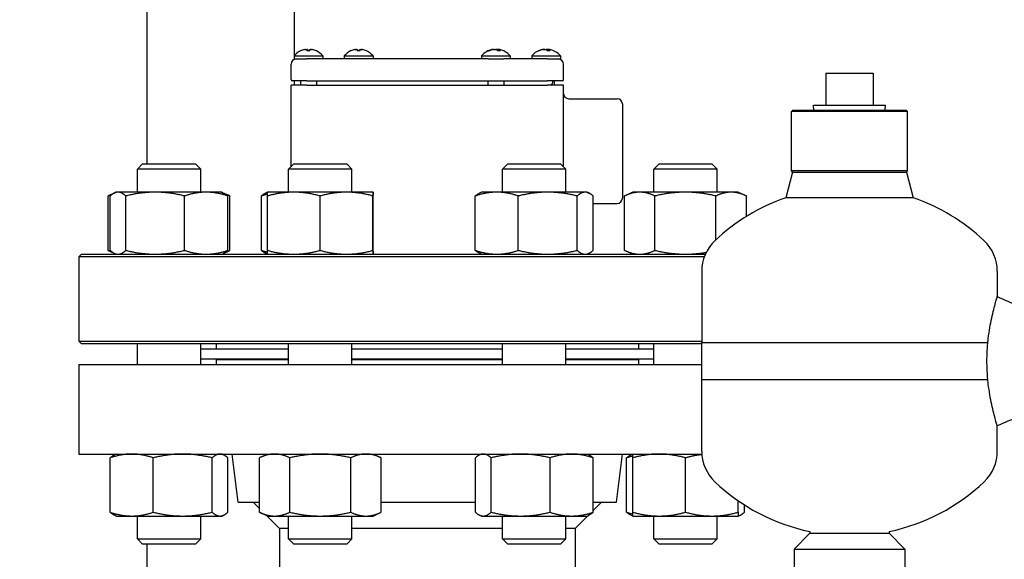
# Model space of a CAD drawing. Header units: inches. Extents: x 24 to 1128, y -69 to 748.
# Tile 75 of 256: x 106.16 to 117.82, y 326.12 to 332.5. Entities that reach past the tile are written whole.
import ezdxf

# ---------------------------------------------------------------- set-up
doc = ezdxf.new("R2010")
doc.units = ezdxf.units.IN
doc.header["$LTSCALE"] = 32
doc.header["$MEASUREMENT"] = 0
doc.layers.add('Dimension (ANSI)', color=7, linetype='Continuous', lineweight=25)
doc.layers.add('Visible (ANSI)', color=7, linetype='Continuous', lineweight=30)
doc.styles.add('Note Text (ANSI)', font='tahoma.ttf')
doc.dimstyles.new('SB Fraction-16 (ANSI)', dxfattribs={"dimscale": 32, "dimtxt": 0.125, "dimasz": 0.098425, "dimexe": 0.125, "dimexo": 0.0625, "dimgap": 0.031496, "dimtad": 0, "dimtih": 1, "dimtoh": 1, "dimdec": 4, "dimrnd": 1e-08, "dimzin": 0, "dimdsep": 46, "dimlunit": 5, "dimtxsty": 'Note Text (ANSI)', "dimcen": 0.09, "dimdle": 0.393701, "dimclrd": 256, "dimclre": 256, "dimclrt": 256, "dimadec": 0, "dimazin": 3, "dimtfac": 0.96, "dimtofl": 0, "dimtmove": 0, "dimatfit": 3, "dimfxl": 1, "dimfrac": 2, "dimtolj": 1, "dimtzin": 12, "dimlwd": -1, "dimlwe": -1, "dimarcsym": 0})

# ---------------------------------------------------------------- blocks, each defined once
blk = doc.blocks.new('*D15')
at = {"layer": 'Defpoints', "color": 0, "transparency": 16777216}
for p in [(162.29, 468.984), (60.65, 162.272), (120.165, 162.272)]:
    blk.add_point(p, dxfattribs=at)
at = {"layer": 'Dimension (ANSI)', "transparency": 16777216}
for p, q in [((160.29, 468.984), (56.65, 468.984)), ((60.65, 465.834), (60.65, 319.161)), ((60.65, 165.422), (60.65, 312.095)), ((118.165, 162.272), (56.65, 162.272))]:
    blk.add_line(p, q, dxfattribs=at)
for points in [[(60.125, 465.834), (61.175, 465.834), (60.65, 468.984)], [(60.125, 165.422), (61.175, 165.422), (60.65, 162.272)]]:
    blk.add_solid(points, dxfattribs=at)
at = {"layer": 'Dimension (ANSI)', "transparency": 16777216, "insert": (48.447, 318.153), "char_height": 4, "attachment_point": 1, "style": 'Note Text (ANSI)'}
blk.add_mtext('\\A1;306 11/16', dxfattribs=at)

msp = doc.modelspace()

# ---------------------------------------------------------------- linework, layer by layer
at = {"layer": 'Visible (ANSI)'}
for p, q in [((107.66537, 339.23367), (107.66537, 330.79867)), ((109.41537, 332.08242), (109.41537, 337.48367)), ((109.40882, 332.07488), (109.74882, 332.07488)), ((109.40882, 332.07488), (109.40882, 332.03867)), ((109.54774, 332.14997), (109.54776, 332.14969)), ((109.59678, 332.13408), (109.56085, 332.13408)), ((109.56608, 332.14978), (109.56746, 332.13408)), ((109.59155, 332.14978), (109.59018, 332.13408)), ((109.6099, 332.14997), (109.60987, 332.14969)), ((109.74882, 332.07488), (109.74882, 332.03867)), ((110.00361, 332.07488), (110.34361, 332.07488)), ((110.00361, 332.07488), (110.00361, 332.03867)), ((110.14253, 332.14997), (110.14255, 332.14969)), ((110.19157, 332.13408), (110.15565, 332.13408)), ((110.16088, 332.14978), (110.16225, 332.13408)), ((110.18634, 332.14978), (110.18497, 332.13408)), ((110.20469, 332.14997), (110.20467, 332.14969)), ((110.34361, 332.07488), (110.34361, 332.03867)), ((111.62861, 332.07488), (111.96861, 332.07488)), ((111.62861, 332.07488), (111.62861, 332.03867)), ((111.72397, 332.13408), (111.71005, 332.13408)), ((111.7605, 332.15131), (111.7607, 332.14895)), ((111.76922, 332.15079), (111.76923, 332.15073)), ((111.8533, 332.13408), (111.82139, 332.13408)), ((111.828, 332.15079), (111.82654, 332.13408)), ((111.83672, 332.15131), (111.83666, 332.15066)), ((111.96861, 332.07488), (111.96861, 332.03867)), ((112.2234, 332.07488), (112.5634, 332.07488)), ((112.2234, 332.07488), (112.2234, 332.03867)), ((112.31343, 332.13408), (112.30303, 332.13408)), ((112.35603, 332.15127), (112.35615, 332.14986)), ((112.44029, 332.13408), (112.40679, 332.13408)), ((112.41279, 332.14553), (112.41219, 332.13875)), ((112.41958, 332.1506), (112.41813, 332.13408)), ((112.43077, 332.15127), (112.4307, 332.15042)), ((112.5634, 332.07488), (112.5634, 332.03867)), ((109.37361, 331.79429), (109.37361, 331.97617)), ((109.40882, 332.03867), (109.43611, 332.03867)), ((109.41537, 332.03513), (109.41537, 332.03867)), ((109.43611, 332.03867), (109.56111, 332.03867)), ((111.70623, 332.03867), (109.56111, 332.03867)), ((111.70623, 332.03867), (111.89099, 332.03867)), ((112.41111, 332.03867), (111.89099, 332.03867)), ((112.41111, 332.03867), (112.53611, 332.03867)), ((112.53611, 332.03867), (112.5634, 332.03867)), ((112.59861, 331.79429), (112.59861, 331.97617)), ((115.70574, 331.87267), (116.26574, 331.87267)), ((115.70574, 331.87267), (115.70574, 331.49267)), ((116.26574, 331.87267), (116.26574, 331.49267)), ((109.56111, 331.72867), (109.37361, 331.72867)), ((109.37361, 330.76535), (109.37361, 331.72867)), ((109.56111, 331.77867), (109.38923, 331.77867)), ((109.41537, 331.72867), (109.41537, 331.77867)), ((109.48382, 331.77867), (109.48382, 331.72867)), ((109.56111, 331.77867), (112.41111, 331.77867)), ((109.56111, 331.72867), (112.41111, 331.72867)), ((109.67382, 331.77867), (109.67382, 331.72867)), ((111.70361, 331.77867), (111.70361, 331.72867)), ((111.89361, 331.77867), (111.89361, 331.72867)), ((112.58298, 331.77867), (112.41111, 331.77867)), ((112.59861, 331.72867), (112.41111, 331.72867)), ((112.4884, 331.77867), (112.4884, 331.72867)), ((112.59861, 330.76535), (112.59861, 331.72867)), ((112.66111, 331.56867), (113.23361, 331.56867)), ((113.29611, 331.50617), (113.29611, 330.39117)), ((115.56046, 331.49267), (116.41103, 331.49267)), ((115.56233, 331.43267), (115.56046, 331.49267)), ((116.40915, 331.43267), (116.41103, 331.49267)), ((115.31387, 331.43267), (115.29824, 331.41704)), ((116.67324, 331.41704), (115.29824, 331.41704)), ((115.29824, 330.71392), (115.29824, 331.41704)), ((115.31387, 331.43267), (116.65762, 331.43267)), ((116.65762, 331.43267), (116.67324, 331.41704)), ((116.67324, 330.71392), (116.67324, 331.41704)), ((107.61557, 330.79867), (107.55307, 330.73617)), ((107.61557, 330.79867), (108.24057, 330.79867)), ((108.24057, 330.79867), (108.30307, 330.73617)), ((109.40693, 330.79867), (109.34443, 330.73617)), ((109.40693, 330.79867), (110.03193, 330.79867)), ((110.03193, 330.79867), (110.09443, 330.73617)), ((111.94029, 330.79867), (111.87779, 330.73617)), ((111.94029, 330.79867), (112.56529, 330.79867)), ((112.56529, 330.79867), (112.62779, 330.73617)), ((113.73165, 330.79867), (113.66915, 330.73617)), ((113.73165, 330.79867), (114.35665, 330.79867)), ((114.35665, 330.79867), (114.41915, 330.73617)), ((108.30307, 330.73617), (107.55307, 330.73617)), ((107.55307, 330.46267), (107.55307, 330.73617)), ((108.30307, 330.46267), (108.30307, 330.73617)), ((110.09443, 330.73617), (109.34443, 330.73617)), ((109.34443, 330.46267), (109.34443, 330.73617)), ((110.09443, 330.46267), (110.09443, 330.73617)), ((112.62779, 330.73617), (111.87779, 330.73617)), ((111.87779, 330.46267), (111.87779, 330.73617)), ((112.62779, 330.46267), (112.62779, 330.73617)), ((114.41915, 330.73617), (113.66915, 330.73617)), ((113.66915, 330.46267), (113.66915, 330.73617)), ((114.41915, 330.46267), (114.41915, 330.73617)), ((115.31221, 330.69995), (115.23154, 330.39731)), ((116.67324, 330.71392), (115.29824, 330.71392)), ((115.31221, 330.69995), (115.29824, 330.71392)), ((115.31221, 330.69995), (115.98574, 330.69995)), ((115.98574, 330.69995), (116.65928, 330.69995)), ((116.65928, 330.69995), (116.67324, 330.71392)), ((116.65928, 330.69995), (116.73995, 330.39731)), ((107.20638, 329.77376), (107.20638, 330.41758)), ((107.28151, 330.45262), (107.20756, 330.41813)), ((107.23151, 329.77376), (107.23151, 330.41758)), ((107.30307, 330.46267), (107.28151, 330.45262)), ((107.32391, 330.46267), (107.30307, 330.46267)), ((107.76459, 330.46267), (107.32391, 330.46267)), ((107.41631, 329.77376), (107.41631, 330.41758)), ((108.36875, 330.46267), (107.76459, 330.46267)), ((108.11287, 329.77376), (108.11287, 330.41758)), ((108.55307, 330.46267), (108.36875, 330.46267)), ((108.55307, 330.46267), (108.57462, 330.45262)), ((108.57462, 330.45262), (108.64857, 330.41813)), ((108.62463, 329.77376), (108.62463, 330.41758)), ((108.64975, 329.77376), (108.64975, 330.41758)), ((109.0218, 329.77376), (109.0218, 330.41758)), ((109.09442, 330.46267), (109.07188, 330.45216)), ((109.0934, 329.77376), (109.0934, 330.41758)), ((109.09443, 330.46267), (109.09442, 330.46267)), ((109.40539, 330.46267), (109.09443, 330.46267)), ((110.03038, 330.46267), (109.40539, 330.46267)), ((109.71737, 329.77376), (109.71737, 330.41758)), ((110.34442, 330.46267), (110.03038, 330.46267)), ((110.3434, 329.77376), (110.3434, 330.41758)), ((110.34443, 330.46267), (110.34442, 330.46267)), ((110.34443, 330.46267), (110.34443, 330.46267)), ((110.34545, 329.77376), (110.34545, 330.41758)), ((111.55516, 329.77376), (111.55516, 330.41758)), ((111.62779, 330.46267), (111.60525, 330.45216)), ((111.80959, 330.46267), (111.62779, 330.46267)), ((112.41283, 330.46267), (111.80959, 330.46267)), ((112.06402, 329.77376), (112.06402, 330.41758)), ((112.85603, 330.46267), (112.41283, 330.46267)), ((112.76165, 329.77376), (112.76165, 330.41758)), ((112.87779, 330.46267), (112.85603, 330.46267)), ((112.87779, 330.46267), (112.90034, 330.45216)), ((112.95042, 329.77376), (112.95042, 330.41758)), ((113.32247, 329.77376), (113.32247, 330.41758)), ((113.41915, 330.46267), (113.32364, 330.41813)), ((113.502, 330.46267), (113.41915, 330.46267)), ((114.04237, 330.46267), (113.502, 330.46267)), ((113.68153, 329.77376), (113.68153, 330.41758)), ((114.58452, 330.46267), (114.04237, 330.46267)), ((114.40321, 329.89794), (114.40321, 330.41758)), ((114.66915, 330.46267), (114.58452, 330.46267)), ((114.66915, 330.46267), (114.76466, 330.41813)), ((114.76583, 330.176), (114.76583, 330.41758)), ((112.95042, 330.32867), (113.23361, 330.32867)), ((115.98574, 330.39731), (115.23154, 330.39731)), ((116.73995, 330.39731), (115.98574, 330.39731)), ((106.89236, 329.72867), (106.86111, 329.69742)), ((106.89236, 329.72867), (114.27943, 329.72867)), ((107.28151, 329.73872), (107.20756, 329.7732)), ((107.30307, 329.72867), (107.28151, 329.73872)), ((108.55307, 329.72867), (108.57462, 329.73872)), ((108.57462, 329.73872), (108.64857, 329.7732)), ((109.09442, 329.72867), (109.07188, 329.73918)), ((109.09443, 329.72867), (109.09442, 329.72867)), ((110.34443, 329.72867), (110.34443, 329.72867)), ((111.62779, 329.72867), (111.60525, 329.73918)), ((112.87779, 329.72867), (112.90034, 329.73918)), ((113.41915, 329.72867), (113.32364, 329.7732)), ((114.26668, 329.69742), (106.86111, 329.69742)), ((106.86111, 329.69742), (106.86111, 328.69992)), ((114.23574, 329.52426), (114.23574, 328.68174)), ((117.73574, 329.52426), (117.73574, 329.22616)), ((106.86111, 328.69992), (114.23574, 328.69992)), ((106.89236, 328.66867), (106.86111, 328.69992)), ((114.23574, 328.66867), (106.89236, 328.66867)), ((107.55307, 328.42367), (107.55307, 328.66867)), ((108.30307, 328.42367), (108.30307, 328.66867)), ((108.48611, 328.66867), (108.48611, 328.60867)), ((109.34443, 328.42367), (109.34443, 328.66867)), ((110.09443, 328.42367), (110.09443, 328.66867)), ((111.87779, 328.42367), (111.87779, 328.66867)), ((112.62779, 328.42367), (112.62779, 328.66867)), ((113.48611, 328.66867), (113.48611, 328.60867)), ((113.66915, 328.42367), (113.66915, 328.66867)), ((114.23574, 328.68174), (117.62412, 328.68174)), ((114.23574, 328.68174), (117.62412, 328.68174)), ((114.23574, 328.2406), (114.23574, 328.68174)), ((108.30307, 328.60867), (109.34443, 328.60867)), ((110.09443, 328.60867), (111.87779, 328.60867)), ((112.62779, 328.60867), (113.66915, 328.60867)), ((108.30307, 328.48867), (109.34443, 328.48867)), ((108.48611, 328.48367), (109.34443, 328.48367)), ((108.48611, 328.48367), (108.48611, 328.42367)), ((108.61111, 328.48867), (108.61111, 328.48367)), ((110.09443, 328.48867), (111.87779, 328.48867)), ((110.09443, 328.48367), (111.87779, 328.48367)), ((112.62779, 328.48867), (113.66915, 328.48867)), ((112.62779, 328.48367), (113.48611, 328.48367)), ((113.36111, 328.48867), (113.36111, 328.48367)), ((113.48611, 328.48367), (113.48611, 328.42367)), ((106.86111, 328.42367), (114.23574, 328.42367)), ((106.86111, 328.42367), (106.86111, 327.36367)), ((117.62412, 328.2406), (114.23574, 328.2406)), ((114.23574, 327.39808), (114.23574, 328.2406)), ((117.62412, 328.2406), (114.23574, 328.2406)), ((117.73574, 327.39808), (117.73574, 327.69618)), ((106.86111, 327.36367), (114.23693, 327.36367)), ((107.23097, 326.67476), (107.23097, 327.31858)), ((107.30307, 327.36367), (107.28102, 327.35339)), ((107.74128, 326.67476), (107.74128, 327.31858)), ((108.43838, 326.67476), (108.43838, 327.31858)), ((108.55307, 327.36367), (108.57512, 327.35339)), ((108.62516, 326.67476), (108.62516, 327.31858)), ((108.7461, 326.79367), (108.67611, 327.36367)), ((109.09443, 327.36367), (108.99774, 327.31858)), ((108.99774, 326.67476), (108.99774, 327.31858)), ((109.35858, 326.67476), (109.35858, 327.31858)), ((110.08027, 326.67476), (110.08027, 327.31858)), ((110.34443, 327.36367), (110.44111, 327.31858)), ((110.44111, 326.67476), (110.44111, 327.31858)), ((111.55569, 326.67476), (111.55569, 327.31858)), ((111.62779, 327.36367), (111.60574, 327.35339)), ((111.74248, 326.67476), (111.74248, 327.31858)), ((112.43958, 326.67476), (112.43958, 327.31858)), ((112.87779, 327.36367), (112.89984, 327.35339)), ((112.94989, 326.67476), (112.94989, 327.31858)), ((113.22612, 326.79367), (113.29611, 327.36367)), ((113.34705, 326.67476), (113.34705, 327.31858)), ((113.41915, 327.36367), (113.3971, 327.35339)), ((113.41915, 326.67476), (113.41915, 327.31858)), ((114.04415, 326.67476), (114.04415, 327.31858)), ((108.7461, 326.79367), (108.99774, 326.79367)), ((108.99774, 326.71954), (108.92361, 326.79367)), ((110.44111, 326.79367), (111.55569, 326.79367)), ((112.94989, 326.79367), (113.22612, 326.79367)), ((112.94989, 326.69495), (113.04861, 326.79367)), ((114.66915, 326.67476), (114.66915, 326.80972)), ((114.74125, 326.67476), (114.74125, 326.76181)), ((107.30307, 326.62967), (107.28102, 326.63995)), ((107.30307, 326.62967), (107.48613, 326.62967)), ((107.48613, 326.62967), (108.08983, 326.62967)), ((107.55307, 326.36117), (107.55307, 326.62967)), ((108.08983, 326.62967), (108.53177, 326.62967)), ((108.30307, 326.36117), (108.30307, 326.62967)), ((108.53177, 326.62967), (108.55307, 326.62967)), ((108.55307, 326.62967), (108.57512, 326.63995)), ((109.09443, 326.62967), (108.99774, 326.67476)), ((109.23611, 326.48117), (109.08165, 326.63563)), ((109.09443, 326.62967), (109.17816, 326.62967)), ((109.17816, 326.62967), (109.71943, 326.62967)), ((109.34443, 326.36117), (109.34443, 326.62967)), ((109.71943, 326.62967), (110.26069, 326.62967)), ((110.09443, 326.36117), (110.09443, 326.62967)), ((110.26069, 326.62967), (110.34443, 326.62967)), ((110.34443, 326.62967), (110.44111, 326.67476)), ((111.62779, 326.62967), (111.60574, 326.63995)), ((111.62779, 326.62967), (111.64909, 326.62967)), ((111.64909, 326.62967), (112.09103, 326.62967)), ((111.87779, 326.36117), (111.87779, 326.62967)), ((112.09103, 326.62967), (112.69473, 326.62967)), ((112.62779, 326.36117), (112.62779, 326.62967)), ((112.69473, 326.62967), (112.87779, 326.62967)), ((112.73611, 326.48117), (112.89057, 326.63563)), ((112.87779, 326.62967), (112.89984, 326.63995)), ((113.41915, 326.62967), (113.3971, 326.63995)), ((113.41915, 326.62967), (113.73165, 326.62967)), ((113.66915, 326.36117), (113.66915, 326.62967)), ((113.73165, 326.62967), (114.35665, 326.62967)), ((114.35665, 326.62967), (114.66915, 326.62967)), ((114.41915, 326.36117), (114.41915, 326.62967)), ((114.66915, 326.62967), (114.6912, 326.63995)), ((109.23611, 326.48117), (109.23611, 296.19657)), ((109.34443, 326.48117), (109.23611, 326.48117)), ((111.87779, 326.48117), (110.09443, 326.48117)), ((112.73611, 326.48117), (112.62779, 326.48117)), ((112.73611, 326.48117), (112.73611, 324.09304)), ((115.51699, 326.44664), (115.51699, 326.42717)), ((116.45449, 326.44664), (116.45449, 326.42717)), ((107.55307, 326.36117), (108.30307, 326.36117)), ((107.61557, 326.29867), (107.55307, 326.36117)), ((108.24057, 326.29867), (108.30307, 326.36117)), ((109.34443, 326.36117), (110.09443, 326.36117)), ((109.40693, 326.29867), (109.34443, 326.36117)), ((110.03193, 326.29867), (110.09443, 326.36117)), ((111.87779, 326.36117), (112.62779, 326.36117)), ((111.94029, 326.29867), (111.87779, 326.36117)), ((112.56529, 326.29867), (112.62779, 326.36117)), ((113.66915, 326.36117), (114.41915, 326.36117)), ((113.73165, 326.29867), (113.66915, 326.36117)), ((114.35665, 326.29867), (114.41915, 326.36117)), ((115.51699, 326.42717), (115.32949, 326.23967)), ((115.51699, 326.42717), (116.45449, 326.42717)), ((116.45449, 326.42717), (116.64199, 326.23967)), ((108.24057, 326.29867), (107.61557, 326.29867)), ((107.66537, 326.29867), (107.66537, 233.5542)), ((110.03193, 326.29867), (109.40693, 326.29867)), ((112.56529, 326.29867), (111.94029, 326.29867)), ((114.35665, 326.29867), (113.73165, 326.29867)), ((115.32949, 326.23967), (116.64199, 326.23967)), ((115.32949, 326.23967), (115.32949, 325.50529)), ((116.64199, 326.23967), (116.64199, 325.50529))]:
    msp.add_line(p, q, dxfattribs=at)
for centre, radius, start, end in [((109.57882, 331.93367), 0.221, 115.409874, 140.284863), ((109.48751, 332.12588), 0.0082, 90.196335, 115.409874), ((109.67013, 332.12588), 0.0082, 64.590126, 89.803665), ((109.57882, 331.93367), 0.221, 39.715137, 64.590126), ((110.17361, 331.93367), 0.221, 115.409874, 140.284863), ((110.0823, 332.12588), 0.0082, 90.196335, 115.409874), ((110.26492, 332.12588), 0.0082, 64.590126, 89.803665), ((110.17361, 331.93367), 0.221, 39.715137, 64.590126), ((111.79861, 331.93367), 0.221, 100.13391, 140.284863), ((111.79861, 331.93367), 0.221, 39.715137, 79.86609), ((112.3934, 331.93367), 0.221, 100.840466, 140.284863), ((112.3934, 331.93367), 0.221, 39.715137, 79.159534), ((109.43611, 331.97617), 0.0625, 90, 180), ((112.53611, 331.97617), 0.0625, 0, 90), ((109.38923, 331.79429), 0.01562, 180, 270), ((112.42411, 331.77042), 0.05, 303.384162, 9.497234), ((112.58298, 331.79429), 0.01562, 270, 0), ((112.66111, 331.63117), 0.0625, 180, 270), ((113.23361, 331.50617), 0.0625, 0, 90), ((113.23361, 330.39117), 0.0625, 270, 0), ((115.98574, 328.20961), 2.31406, 109.021437, 133.555837), ((115.98574, 328.20961), 2.31406, 46.444163, 70.978563), ((114.73574, 329.52426), 0.5, 133.555837, 180), ((117.23574, 329.52426), 0.5, 0, 46.444163), ((114.73574, 327.39808), 0.5, 180, 226.444163), ((117.23574, 327.39808), 0.5, 313.555837, 0), ((115.98574, 328.71273), 2.31406, 226.444163, 258.312958), ((115.98574, 328.71273), 2.31406, 281.687042, 313.555837)]:
    msp.add_arc(centre, radius, start, end, dxfattribs=at)
for centre, major_axis, ratio, start_param, end_param in [((109.57689, 331.9348), (0.11199, 0.19008), 0.98515146, 0.74451313, 0.96972545), ((109.6473, 331.9843), (-0.11678, 0.15796), 0.54088388, 6.10401031, 6.19637958), ((109.52405, 331.9843), (-0.13334, -0.14425), 0.67634653, 3.90156076, 3.99393004), ((109.53579, 332.16489), (0.0104, -0.02068), 0.2905338, 0.61135669, 0.69802965), ((109.59164, 331.9348), (-0.01944, 0.21976), 0.1479205, 0.20550117, 0.43071349), ((109.566, 331.9348), (0.01944, 0.21976), 0.1479205, 5.85247182, 6.07768414), ((109.63359, 331.9843), (-0.13334, 0.14425), 0.67634653, 5.43084792, 5.5232172), ((109.62184, 332.16489), (0.0104, 0.02068), 0.2905338, 2.44356301, 2.53023597), ((109.51033, 331.9843), (0.11678, 0.15796), 0.54088388, 0.08680572, 0.179175), ((109.58074, 331.9348), (0.11199, -0.19008), 0.98515146, 2.1718672, 2.39707952), ((110.17168, 331.9348), (0.11199, 0.19008), 0.98515146, 0.74451313, 0.96972545), ((110.24209, 331.9843), (-0.11678, 0.15796), 0.54088388, 6.10401031, 6.19637958), ((110.11884, 331.9843), (-0.13334, -0.14425), 0.67634653, 3.90156076, 3.99393004), ((110.13058, 332.16489), (0.0104, -0.02068), 0.2905338, 0.61135669, 0.69802965), ((110.18643, 331.9348), (-0.01944, 0.21976), 0.1479205, 0.20550117, 0.43071349), ((110.16079, 331.9348), (0.01944, 0.21976), 0.1479205, 5.85247182, 6.07768414), ((110.22838, 331.9843), (-0.13334, 0.14425), 0.67634653, 5.43084792, 5.5232172), ((110.21664, 332.16489), (0.0104, 0.02068), 0.2905338, 2.44356301, 2.53023597), ((110.10512, 331.9843), (0.11678, 0.15796), 0.54088388, 0.08680572, 0.179175), ((110.17553, 331.9348), (0.11199, -0.19008), 0.98515146, 2.1718672, 2.39707952), ((111.80238, 331.9348), (-0.06355, 0.21127), 0.95312845, 6.22255574, 6.44776806), ((111.79136, 331.9348), (0.03411, 0.21796), 0.82600844, 0.3471504, 0.57236272), ((111.77858, 331.9843), (0.18267, 0.07226), 0.84313746, 1.33332677, 1.34263119), ((111.7555, 332.16489), (-0.00392, -0.02079), 0.5421127, 0.81108156, 0.94507313), ((111.88398, 331.9843), (-0.1002, 0.16896), 0.19778579, 0.08445008, 0.17681936), ((111.71973, 331.9843), (-0.10611, -0.16532), 0.37831234, 3.58100243, 3.6733717), ((111.77147, 332.16489), (0.01188, -0.02087), 0.09873334, 0.6080551, 0.7869747), ((111.81101, 331.9348), (-0.02009, 0.2197), 0.28974132, 5.81289787, 6.03811019), ((111.87749, 331.9843), (0.10611, -0.16532), 0.37831234, 2.63728458, 2.70218288), ((111.80474, 332.16489), (-0.01134, 0.02079), 0.19423877, 2.19283965, 2.75214491), ((111.82574, 332.16489), (-0.01188, -0.02087), 0.09873334, 5.49621061, 6.05551588), ((111.78786, 331.9348), (0.02315, 0.2194), 0.55687875, 5.89807734, 6.12328966), ((111.81864, 331.9843), (-0.18267, 0.07226), 0.84313746, 4.85748926, 4.94985854), ((111.7603, 331.9843), (0.15665, 0.11853), 0.77902489, 0.50640649, 0.59877577), ((111.84918, 332.16489), (0.00688, 0.02065), 0.47355535, 2.45496054, 2.48963316), ((112.39588, 331.9348), (-0.09185, 0.20059), 0.97784059, 6.08080434, 6.30601666), ((112.38729, 331.9348), (0.0403, 0.2169), 0.87882115, 0.38042979, 0.6056421), ((112.36471, 331.9843), (0.17091, 0.09684), 0.81837338, 1.16641404, 1.18233981), ((112.35331, 332.16489), (-0.00541, -0.02072), 0.5139195, 0.93409149, 0.97661957), ((112.47627, 331.9843), (-0.10242, 0.16763), 0.2833108, 0.02981259, 0.12218187), ((112.31887, 331.9843), (-0.11038, -0.16249), 0.45630038, 3.64336979, 3.73573907), ((112.36198, 332.16489), (0.01168, -0.02084), 0.14296942, 0.6133463, 0.7631665), ((112.40613, 331.9348), (-0.01959, 0.21975), 0.19034616, 5.82242205, 6.04763436), ((112.40469, 332.16489), (-0.01096, 0.02074), 0.23875081, 2.17290201, 2.72638819), ((112.46793, 331.9843), (0.11038, -0.16249), 0.45630038, 2.5835909, 2.63981551), ((112.42482, 332.16489), (-0.01168, -0.02084), 0.14296942, 5.52001881, 5.97616322), ((112.38196, 331.9348), (0.02177, 0.21954), 0.46912394, 5.88587725, 6.11108957), ((112.42209, 331.9843), (-0.17091, 0.09684), 0.81837338, 5.02440199, 5.11677126), ((112.44307, 332.16489), (0.00794, 0.02062), 0.43415021, 2.46421985, 2.50966185), ((112.3472, 331.9843), (0.1451, 0.13242), 0.73606383, 0.38514845, 0.47751772)]:
    msp.add_ellipse(centre, major_axis=major_axis, ratio=ratio, start_param=start_param, end_param=end_param, dxfattribs=at)
for points, knots in [([(109.53237, 332.14935), (109.53402, 332.14972), (109.53584, 332.15008), (109.5393, 332.15069), (109.54094, 332.15093), (109.54361, 332.15123), (109.54483, 332.15132), (109.54664, 332.15133), (109.54723, 332.15124), (109.54755, 332.15107), (109.5476, 332.15103), (109.54762, 332.15099)], [0, 0, 0, 0, 0.0130054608, 0.0130054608, 0.0260109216, 0.0260109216, 0.0386519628, 0.0386519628, 0.0512930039, 0.0512930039, 0.0542567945, 0.0542567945, 0.0542567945, 0.0542567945]), ([(109.5535, 332.15099), (109.55492, 332.15114), (109.55641, 332.15125), (109.55941, 332.15135), (109.5609, 332.15132), (109.56326, 332.15113), (109.5643, 332.15095), (109.56569, 332.15045), (109.56605, 332.15013), (109.5661, 332.14965), (109.56606, 332.14951), (109.56597, 332.14935)], [0.0280397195, 0.0280397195, 0.0280397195, 0.0280397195, 0.0388042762, 0.0388042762, 0.0514385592, 0.0514385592, 0.0642198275, 0.0642198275, 0.0770010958, 0.0770010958, 0.0822463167, 0.0822463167, 0.0822463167, 0.0822463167]), ([(109.5604, 332.13329), (109.56041, 332.13335), (109.56043, 332.13341), (109.56055, 332.13385), (109.5607, 332.13408), (109.56085, 332.13408)], [0.02219206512, 0.02219206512, 0.02219206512, 0.02219206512, 0.02324096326, 0.02324096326, 0.03095777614, 0.03095777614, 0.03095777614, 0.03095777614]), ([(109.59166, 332.14935), (109.59145, 332.14972), (109.59154, 332.15008), (109.59245, 332.15069), (109.59327, 332.15093), (109.59529, 332.15123), (109.59662, 332.15132), (109.59964, 332.15133), (109.60134, 332.15124), (109.60335, 332.15107), (109.60374, 332.15103), (109.60414, 332.15099)], [0, 0, 0, 0, 0.0130054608, 0.0130054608, 0.0260109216, 0.0260109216, 0.0386519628, 0.0386519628, 0.0512930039, 0.0512930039, 0.0542567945, 0.0542567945, 0.0542567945, 0.0542567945]), ([(109.59678, 332.13408), (109.59693, 332.13408), (109.59709, 332.13385), (109.59721, 332.13341), (109.59722, 332.13335), (109.59723, 332.13329)], [0.09271316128, 0.09271316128, 0.09271316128, 0.09271316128, 0.10042997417, 0.10042997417, 0.1014788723, 0.1014788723, 0.1014788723, 0.1014788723]), ([(109.61001, 332.15099), (109.61011, 332.15114), (109.61045, 332.15125), (109.61171, 332.15135), (109.61273, 332.15132), (109.61507, 332.15113), (109.61656, 332.15095), (109.6198, 332.15045), (109.62156, 332.15013), (109.62388, 332.14965), (109.62457, 332.14951), (109.62527, 332.14935)], [0.0280397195, 0.0280397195, 0.0280397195, 0.0280397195, 0.0388042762, 0.0388042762, 0.0514385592, 0.0514385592, 0.0642198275, 0.0642198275, 0.0770010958, 0.0770010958, 0.0822463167, 0.0822463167, 0.0822463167, 0.0822463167]), ([(110.12716, 332.14935), (110.12881, 332.14972), (110.13063, 332.15008), (110.13409, 332.15069), (110.13573, 332.15093), (110.1384, 332.15123), (110.13962, 332.15132), (110.14143, 332.15133), (110.14202, 332.15124), (110.14234, 332.15107), (110.14239, 332.15103), (110.14241, 332.15099)], [0, 0, 0, 0, 0.0130054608, 0.0130054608, 0.0260109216, 0.0260109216, 0.0386519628, 0.0386519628, 0.0512930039, 0.0512930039, 0.0542567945, 0.0542567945, 0.0542567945, 0.0542567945]), ([(110.14829, 332.15099), (110.14971, 332.15114), (110.1512, 332.15125), (110.1542, 332.15135), (110.15569, 332.15132), (110.15805, 332.15113), (110.15909, 332.15095), (110.16048, 332.15045), (110.16084, 332.15013), (110.16089, 332.14965), (110.16085, 332.14951), (110.16076, 332.14935)], [0.0280397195, 0.0280397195, 0.0280397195, 0.0280397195, 0.0388042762, 0.0388042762, 0.0514385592, 0.0514385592, 0.0642198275, 0.0642198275, 0.0770010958, 0.0770010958, 0.0822463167, 0.0822463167, 0.0822463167, 0.0822463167]), ([(110.15519, 332.13329), (110.15521, 332.13335), (110.15522, 332.13341), (110.15534, 332.13385), (110.1555, 332.13408), (110.15565, 332.13408)], [0.02219206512, 0.02219206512, 0.02219206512, 0.02219206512, 0.02324096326, 0.02324096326, 0.03095777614, 0.03095777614, 0.03095777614, 0.03095777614]), ([(110.18645, 332.14935), (110.18624, 332.14972), (110.18633, 332.15008), (110.18724, 332.15069), (110.18806, 332.15093), (110.19008, 332.15123), (110.19141, 332.15132), (110.19443, 332.15133), (110.19613, 332.15124), (110.19814, 332.15107), (110.19853, 332.15103), (110.19893, 332.15099)], [0, 0, 0, 0, 0.0130054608, 0.0130054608, 0.0260109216, 0.0260109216, 0.0386519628, 0.0386519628, 0.0512930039, 0.0512930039, 0.0542567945, 0.0542567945, 0.0542567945, 0.0542567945]), ([(110.19157, 332.13408), (110.19172, 332.13408), (110.19188, 332.13385), (110.192, 332.13341), (110.19201, 332.13335), (110.19203, 332.13329)], [0.09271316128, 0.09271316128, 0.09271316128, 0.09271316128, 0.10042997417, 0.10042997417, 0.1014788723, 0.1014788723, 0.1014788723, 0.1014788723]), ([(110.2048, 332.15099), (110.2049, 332.15114), (110.20524, 332.15125), (110.2065, 332.15135), (110.20752, 332.15132), (110.20986, 332.15113), (110.21135, 332.15095), (110.21459, 332.15045), (110.21635, 332.15013), (110.21867, 332.14965), (110.21936, 332.14951), (110.22006, 332.14935)], [0.0280397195, 0.0280397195, 0.0280397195, 0.0280397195, 0.0388042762, 0.0388042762, 0.0514385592, 0.0514385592, 0.0642198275, 0.0642198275, 0.0770010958, 0.0770010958, 0.0822463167, 0.0822463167, 0.0822463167, 0.0822463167]), ([(111.7067, 332.13329), (111.70682, 332.13335), (111.70694, 332.13341), (111.70795, 332.13385), (111.70908, 332.13408), (111.71005, 332.13408)], [0.02219206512, 0.02219206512, 0.02219206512, 0.02219206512, 0.02324096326, 0.02324096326, 0.03095777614, 0.03095777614, 0.03095777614, 0.03095777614]), ([(111.7605, 332.15131), (111.76049, 332.15134), (111.76022, 332.15131), (111.75919, 332.15113), (111.75829, 332.15095), (111.75596, 332.15045), (111.75452, 332.15013), (111.75245, 332.14965), (111.75181, 332.14951), (111.75115, 332.14935)], [0.040382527, 0.040382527, 0.040382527, 0.040382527, 0.0514385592, 0.0514385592, 0.0642198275, 0.0642198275, 0.0770010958, 0.0770010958, 0.0822463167, 0.0822463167, 0.0822463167, 0.0822463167]), ([(111.76219, 332.14935), (111.76359, 332.14972), (111.76527, 332.15008), (111.76878, 332.15069), (111.77062, 332.15093), (111.7739, 332.15123), (111.77556, 332.15132), (111.7785, 332.15133), (111.77976, 332.15124), (111.78092, 332.15107), (111.78113, 332.15103), (111.78132, 332.15099)], [0, 0, 0, 0, 0.0130054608, 0.0130054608, 0.0260109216, 0.0260109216, 0.0386519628, 0.0386519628, 0.0512930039, 0.0512930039, 0.0542567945, 0.0542567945, 0.0542567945, 0.0542567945]), ([(111.76922, 332.15079), (111.76921, 332.15091), (111.76911, 332.151), (111.7686, 332.15123), (111.76793, 332.15132), (111.76598, 332.15133), (111.7647, 332.15124), (111.76302, 332.15107), (111.76269, 332.15103), (111.76234, 332.15099)], [0.0195237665, 0.0195237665, 0.0195237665, 0.0195237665, 0.0260109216, 0.0260109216, 0.0386519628, 0.0386519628, 0.0512930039, 0.0512930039, 0.0542567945, 0.0542567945, 0.0542567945, 0.0542567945]), ([(111.78915, 332.15099), (111.79048, 332.15114), (111.79196, 332.15125), (111.79522, 332.15135), (111.797, 332.15132), (111.80014, 332.15113), (111.80171, 332.15095), (111.80436, 332.15045), (111.80544, 332.15013), (111.80649, 332.14965), (111.80675, 332.14951), (111.80697, 332.14935)], [0.0280397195, 0.0280397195, 0.0280397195, 0.0280397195, 0.0388042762, 0.0388042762, 0.0514385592, 0.0514385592, 0.0642198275, 0.0642198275, 0.0770010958, 0.0770010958, 0.0822463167, 0.0822463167, 0.0822463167, 0.0822463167]), ([(111.80807, 332.15099), (111.80674, 332.15114), (111.80525, 332.15125), (111.802, 332.15135), (111.80022, 332.15132), (111.79864, 332.15122), (111.79862, 332.15122), (111.79861, 332.15122)], [0.0280397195, 0.0280397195, 0.0280397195, 0.0280397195, 0.0388042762, 0.0388042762, 0.0514385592, 0.0514385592, 0.0515689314, 0.0515689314, 0.0515689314, 0.0515689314]), ([(111.8137, 332.14482), (111.81367, 332.14444), (111.81364, 332.14406), (111.81361, 332.14365), (111.8136, 332.1436), (111.8136, 332.14356)], [-3.1047347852, -3.1047347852, -3.1047347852, -3.1047347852, -3.10182165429, -3.10182165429, -3.10150020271, -3.10150020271, -3.10150020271, -3.10150020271]), ([(111.82799, 332.15073), (111.82695, 332.15087), (111.82591, 332.15099), (111.82332, 332.15123), (111.82165, 332.15132), (111.81872, 332.15133), (111.81745, 332.15124), (111.8163, 332.15107), (111.81609, 332.15103), (111.8159, 332.15099)], [0.0183840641, 0.0183840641, 0.0183840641, 0.0183840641, 0.0260109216, 0.0260109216, 0.0386519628, 0.0386519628, 0.0512930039, 0.0512930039, 0.0542567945, 0.0542567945, 0.0542567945, 0.0542567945]), ([(111.83017, 332.14935), (111.82926, 332.14972), (111.82856, 332.15008), (111.8279, 332.15069), (111.82793, 332.15093), (111.82861, 332.15123), (111.82929, 332.15132), (111.83124, 332.15133), (111.83252, 332.15124), (111.8342, 332.15107), (111.83453, 332.15103), (111.83488, 332.15099)], [0, 0, 0, 0, 0.0130054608, 0.0130054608, 0.0260109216, 0.0260109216, 0.0386519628, 0.0386519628, 0.0512930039, 0.0512930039, 0.0542567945, 0.0542567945, 0.0542567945, 0.0542567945]), ([(111.83766, 332.15099), (111.83713, 332.15114), (111.8368, 332.15125), (111.83665, 332.15135), (111.83693, 332.15132), (111.83748, 332.15122), (111.83749, 332.15122), (111.83749, 332.15122)], [0.0280397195, 0.0280397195, 0.0280397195, 0.0280397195, 0.0388042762, 0.0388042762, 0.0514385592, 0.0514385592, 0.0515689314, 0.0515689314, 0.0515689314, 0.0515689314]), ([(111.8533, 332.13408), (111.85386, 332.13408), (111.85451, 332.13385), (111.85507, 332.13341), (111.85514, 332.13335), (111.85521, 332.13329)], [0.09271316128, 0.09271316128, 0.09271316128, 0.09271316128, 0.10042997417, 0.10042997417, 0.1014788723, 0.1014788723, 0.1014788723, 0.1014788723]), ([(112.29958, 332.13329), (112.2997, 332.13335), (112.29983, 332.13341), (112.30087, 332.13385), (112.30203, 332.13408), (112.30303, 332.13408)], [0.02219206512, 0.02219206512, 0.02219206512, 0.02219206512, 0.02324096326, 0.02324096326, 0.03095777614, 0.03095777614, 0.03095777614, 0.03095777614]), ([(112.35602, 332.15127), (112.35602, 332.15128), (112.35602, 332.15129), (112.35591, 332.15135), (112.35545, 332.15132), (112.35403, 332.15113), (112.35298, 332.15095), (112.35038, 332.15045), (112.34885, 332.15013), (112.34668, 332.14965), (112.34602, 332.14951), (112.34533, 332.14935)], [0.0371190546, 0.0371190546, 0.0371190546, 0.0371190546, 0.0388042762, 0.0388042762, 0.0514385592, 0.0514385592, 0.0642198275, 0.0642198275, 0.0770010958, 0.0770010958, 0.0822463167, 0.0822463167, 0.0822463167, 0.0822463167]), ([(112.35393, 332.14935), (112.35541, 332.14972), (112.35716, 332.15008), (112.36072, 332.15069), (112.36254, 332.15093), (112.36574, 332.15123), (112.36733, 332.15132), (112.37005, 332.15133), (112.37117, 332.15124), (112.37215, 332.15107), (112.37232, 332.15103), (112.37248, 332.15099)], [0, 0, 0, 0, 0.0130054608, 0.0130054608, 0.0260109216, 0.0260109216, 0.0386519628, 0.0386519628, 0.0512930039, 0.0512930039, 0.0542567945, 0.0542567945, 0.0542567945, 0.0542567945]), ([(112.3659, 332.15122), (112.36543, 332.15129), (112.36484, 332.15132), (112.36301, 332.15133), (112.36161, 332.15124), (112.35981, 332.15107), (112.35946, 332.15103), (112.3591, 332.15099)], [0.0306803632, 0.0306803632, 0.0306803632, 0.0306803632, 0.0386519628, 0.0386519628, 0.0512930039, 0.0512930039, 0.0542567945, 0.0542567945, 0.0542567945, 0.0542567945]), ([(112.37998, 332.15099), (112.38136, 332.15114), (112.38287, 332.15125), (112.38612, 332.15135), (112.38786, 332.15132), (112.39088, 332.15113), (112.39235, 332.15095), (112.39475, 332.15045), (112.39567, 332.15013), (112.3965, 332.14965), (112.3967, 332.14951), (112.39684, 332.14935)], [0.0280397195, 0.0280397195, 0.0280397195, 0.0280397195, 0.0388042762, 0.0388042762, 0.0514385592, 0.0514385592, 0.0642198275, 0.0642198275, 0.0770010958, 0.0770010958, 0.0822463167, 0.0822463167, 0.0822463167, 0.0822463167]), ([(112.40682, 332.15099), (112.40544, 332.15114), (112.40393, 332.15125), (112.40068, 332.15135), (112.39894, 332.15132), (112.39598, 332.15113), (112.39457, 332.15096), (112.3934, 332.15073)], [0.0280397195, 0.0280397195, 0.0280397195, 0.0280397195, 0.0388042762, 0.0388042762, 0.0514385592, 0.0514385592, 0.0637034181, 0.0637034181, 0.0637034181, 0.0637034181]), ([(112.4209, 332.15122), (112.41992, 332.15129), (112.41897, 332.15132), (112.41675, 332.15133), (112.41563, 332.15124), (112.41465, 332.15107), (112.41448, 332.15103), (112.41432, 332.15099)], [0.0306803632, 0.0306803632, 0.0306803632, 0.0306803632, 0.0386519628, 0.0386519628, 0.0512930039, 0.0512930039, 0.0542567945, 0.0542567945, 0.0542567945, 0.0542567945]), ([(112.42105, 332.14935), (112.42029, 332.14972), (112.41977, 332.15008), (112.41947, 332.15069), (112.4197, 332.15093), (112.42071, 332.15123), (112.42155, 332.15132), (112.42379, 332.15133), (112.42519, 332.15124), (112.42699, 332.15107), (112.42734, 332.15103), (112.4277, 332.15099)], [0, 0, 0, 0, 0.0130054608, 0.0130054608, 0.0260109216, 0.0260109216, 0.0386519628, 0.0386519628, 0.0512930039, 0.0512930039, 0.0542567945, 0.0542567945, 0.0542567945, 0.0542567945]), ([(112.43127, 332.15099), (112.43089, 332.15114), (112.43071, 332.15125), (112.43089, 332.15135), (112.43135, 332.15132), (112.43274, 332.15113), (112.43374, 332.15096), (112.43496, 332.15073)], [0.0280397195, 0.0280397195, 0.0280397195, 0.0280397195, 0.0388042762, 0.0388042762, 0.0514385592, 0.0514385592, 0.0637034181, 0.0637034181, 0.0637034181, 0.0637034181]), ([(112.44029, 332.13408), (112.44077, 332.13408), (112.44131, 332.13385), (112.44178, 332.13341), (112.44183, 332.13335), (112.44189, 332.13329)], [0.09271316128, 0.09271316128, 0.09271316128, 0.09271316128, 0.10042997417, 0.10042997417, 0.1014788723, 0.1014788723, 0.1014788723, 0.1014788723]), ([(117.62412, 328.68174), (117.62572, 328.69835), (117.62748, 328.71485), (117.63979, 328.81979), (117.65475, 328.90301), (117.67716, 329.00758), (117.68536, 329.04228), (117.70113, 329.10486), (117.70869, 329.13274), (117.72152, 329.17845), (117.72679, 329.19633), (117.73391, 329.22019), (117.73574, 329.22616), (117.73574, 329.22616)], [0.54292052, 0.54292052, 0.54292052, 0.54292052, 0.66548259, 0.66548259, 1.33096518, 1.33096518, 1.67897165, 1.67897165, 2.02697813, 2.02697813, 2.3749846, 2.3749846, 2.72299108, 2.72299108, 2.72299108, 2.72299108]), ([(117.61345, 328.46117), (117.61345, 328.47816), (117.61364, 328.49498), (117.61403, 328.5121), (117.61509, 328.5594), (117.61771, 328.60733), (117.62149, 328.65255)], [0.9579138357, 0.9579138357, 0.9579138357, 0.9579138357, 0.9690981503, 0.9690981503, 0.9690981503, 1, 1, 1, 1]), ([(117.62412, 328.2406), (117.62318, 328.25039), (117.62229, 328.26022), (117.62147, 328.27006), (117.61883, 328.3016), (117.61675, 328.33443), (117.61539, 328.36746), (117.61409, 328.39886), (117.61345, 328.43006), (117.61345, 328.46117)], [0.909157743, 0.909157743, 0.909157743, 0.909157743, 0.915886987, 0.915886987, 0.915886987, 0.9374320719, 0.9374320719, 0.9374320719, 0.9579138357, 0.9579138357, 0.9579138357, 0.9579138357]), ([(117.73574, 327.69618), (117.73574, 327.69618), (117.73391, 327.70215), (117.72679, 327.72601), (117.72152, 327.74389), (117.70869, 327.7896), (117.70113, 327.81748), (117.68536, 327.88006), (117.67716, 327.91476), (117.65475, 328.01933), (117.63979, 328.10255), (117.62748, 328.20749), (117.62572, 328.22399), (117.62412, 328.2406)], [8.16897323, 8.16897323, 8.16897323, 8.16897323, 8.5169797, 8.5169797, 8.86498617, 8.86498617, 9.21299265, 9.21299265, 9.56099912, 9.56099912, 10.22648171, 10.22648171, 10.34904441, 10.34904441, 10.34904441, 10.34904441])]:
    msp.add_open_spline(points, degree=3, knots=knots, dxfattribs=at)
for points in [[(112.41219, 332.13876), (112.41205, 332.13723), (112.41192, 332.13567), (112.4118, 332.13409)], [(117.73574, 329.22616), (117.81897, 329.1898), (117.90221, 329.15346), (117.98543, 329.11711)], [(117.62149, 328.65255), (117.62231, 328.66231), (117.62319, 328.67204), (117.62412, 328.68174)], [(117.98543, 327.80523), (117.90221, 327.76888), (117.81897, 327.73254), (117.73574, 327.69618)]]:
    msp.add_open_spline(points, degree=3, dxfattribs=at)
for points, weights in [([(107.25815, 330.43903), (107.23312, 330.43011), (107.20638, 330.41758)], [1.01497786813, 1.01026529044, 1]), ([(107.32391, 330.46267), (107.28102, 330.46267), (107.23151, 330.41758)], [1, 1.0379548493, 1]), ([(107.41631, 330.41758), (107.36679, 330.46267), (107.32391, 330.46267)], [1, 1.0379548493, 1]), ([(107.76459, 330.46267), (107.60295, 330.46267), (107.41631, 330.41758)], [1, 1.0379548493, 1]), ([(108.11287, 330.41758), (107.92622, 330.46267), (107.76459, 330.46267)], [1, 1.0379548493, 1]), ([(108.36875, 330.46267), (108.24999, 330.46267), (108.11287, 330.41758)], [1, 1.0379548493, 1]), ([(108.62463, 330.41758), (108.4875, 330.46267), (108.36875, 330.46267)], [1, 1.0379548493, 1]), ([(108.57462, 330.45262), (108.59825, 330.4416), (108.62463, 330.41758)], [1.01893595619, 1.01986453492, 1]), ([(108.64975, 330.41758), (108.62331, 330.42985), (108.59852, 330.43866)], [1, 1.01005189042, 1.01477953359]), ([(108.64857, 330.41813), (108.64916, 330.41786), (108.64975, 330.41758)], [1.0004459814, 1.00022431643, 1]), ([(109.0218, 330.41758), (109.0482, 330.44111), (109.07188, 330.45216)], [1, 1.0194544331, 1.01896543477]), ([(109.09369, 330.43866), (109.05891, 330.42985), (109.0218, 330.41758)], [1.01477953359, 1.01005189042, 1]), ([(109.0934, 330.41758), (109.09395, 330.46245), (109.09442, 330.46267)], [1, 1.03776043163, 1.00038684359]), ([(109.40539, 330.46267), (109.26059, 330.46267), (109.0934, 330.41758)], [1, 1.0379548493, 1]), ([(109.71737, 330.41758), (109.55018, 330.46267), (109.40539, 330.46267)], [1, 1.0379548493, 1]), ([(110.03038, 330.46267), (109.88511, 330.46267), (109.71737, 330.41758)], [1, 1.0379548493, 1]), ([(110.3434, 330.41758), (110.17565, 330.46267), (110.03038, 330.46267)], [1, 1.0379548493, 1]), ([(110.34442, 330.46267), (110.34395, 330.46267), (110.3434, 330.41758)], [1, 1.0379548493, 1]), ([(110.34545, 330.41758), (110.3449, 330.46267), (110.34442, 330.46267)], [1, 1.0379548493, 1]), ([(111.80959, 330.46267), (111.69151, 330.46267), (111.55516, 330.41758)], [1, 1.0379548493, 1]), ([(111.55516, 330.41758), (111.58156, 330.44111), (111.60525, 330.45216)], [1, 1.0194544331, 1.01896543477]), ([(112.06402, 330.41758), (111.92767, 330.46267), (111.80959, 330.46267)], [1, 1.0379548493, 1]), ([(112.41283, 330.46267), (112.25095, 330.46267), (112.06402, 330.41758)], [1, 1.0379548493, 1]), ([(112.76165, 330.41758), (112.57472, 330.46267), (112.41283, 330.46267)], [1, 1.0379548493, 1]), ([(112.85603, 330.46267), (112.81223, 330.46267), (112.76165, 330.41758)], [1, 1.0379548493, 1]), ([(112.95042, 330.41758), (112.89984, 330.46267), (112.85603, 330.46267)], [1, 1.0379548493, 1]), ([(113.502, 330.46267), (113.41868, 330.46267), (113.32247, 330.41758)], [1, 1.0379548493, 1]), ([(113.68153, 330.41758), (113.58532, 330.46267), (113.502, 330.46267)], [1, 1.0379548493, 1]), ([(114.04237, 330.46267), (113.8749, 330.46267), (113.68153, 330.41758)], [1, 1.0379548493, 1]), ([(114.40321, 330.41758), (114.20984, 330.46267), (114.04237, 330.46267)], [1, 1.0379548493, 1]), ([(114.58452, 330.46267), (114.50038, 330.46267), (114.40321, 330.41758)], [1, 1.0379548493, 1]), ([(114.76583, 330.41758), (114.66867, 330.46267), (114.58452, 330.46267)], [1, 1.0379548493, 1]), ([(114.76466, 330.41813), (114.76524, 330.41786), (114.76583, 330.41758)], [1.0004459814, 1.00022431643, 1]), ([(107.20638, 329.77376), (107.23312, 329.76123), (107.25815, 329.75231)], [1, 1.01026529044, 1.01497786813]), ([(107.23151, 329.77376), (107.28102, 329.72867), (107.32391, 329.72867)], [1, 1.0379548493, 1]), ([(107.32391, 329.72867), (107.36679, 329.72867), (107.41631, 329.77376)], [1, 1.0379548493, 1]), ([(107.41631, 329.77376), (107.60295, 329.72867), (107.76459, 329.72867)], [1, 1.0379548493, 1]), ([(107.76459, 329.72867), (107.92622, 329.72867), (108.11287, 329.77376)], [1, 1.0379548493, 1]), ([(108.11287, 329.77376), (108.24999, 329.72867), (108.36875, 329.72867)], [1, 1.0379548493, 1]), ([(108.36875, 329.72867), (108.4875, 329.72867), (108.62463, 329.77376)], [1, 1.0379548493, 1]), ([(108.62463, 329.77376), (108.59825, 329.74974), (108.57462, 329.73872)], [1, 1.01986453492, 1.01893595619]), ([(108.59852, 329.75268), (108.62331, 329.76149), (108.64975, 329.77376)], [1.01477953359, 1.01005189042, 1]), ([(108.64975, 329.77376), (108.64916, 329.77348), (108.64857, 329.7732)], [1, 1.00022431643, 1.0004459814]), ([(109.07188, 329.73918), (109.0482, 329.75023), (109.0218, 329.77376)], [1.01896543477, 1.0194544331, 1]), ([(109.0218, 329.77376), (109.05891, 329.76149), (109.09369, 329.75268)], [1, 1.01005189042, 1.01477953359]), ([(109.09442, 329.72867), (109.09395, 329.72889), (109.0934, 329.77376)], [1.00038684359, 1.03776043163, 1]), ([(109.0934, 329.77376), (109.26059, 329.72867), (109.40539, 329.72867)], [1, 1.0379548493, 1]), ([(109.40539, 329.72867), (109.55018, 329.72867), (109.71737, 329.77376)], [1, 1.0379548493, 1]), ([(109.71737, 329.77376), (109.88511, 329.72867), (110.03038, 329.72867)], [1, 1.0379548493, 1]), ([(110.03038, 329.72867), (110.17565, 329.72867), (110.3434, 329.77376)], [1, 1.0379548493, 1]), ([(110.3434, 329.77376), (110.34395, 329.72867), (110.34442, 329.72867)], [1, 1.0379548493, 1]), ([(110.34442, 329.72867), (110.3449, 329.72867), (110.34545, 329.77376)], [1, 1.0379548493, 1]), ([(111.60525, 329.73918), (111.58156, 329.75023), (111.55516, 329.77376)], [1.01896543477, 1.0194544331, 1]), ([(111.55516, 329.77376), (111.69151, 329.72867), (111.80959, 329.72867)], [1, 1.0379548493, 1]), ([(111.80959, 329.72867), (111.92767, 329.72867), (112.06402, 329.77376)], [1, 1.0379548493, 1]), ([(112.06402, 329.77376), (112.25095, 329.72867), (112.41283, 329.72867)], [1, 1.0379548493, 1]), ([(112.41283, 329.72867), (112.57472, 329.72867), (112.76165, 329.77376)], [1, 1.0379548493, 1]), ([(112.76165, 329.77376), (112.81223, 329.72867), (112.85603, 329.72867)], [1, 1.0379548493, 1]), ([(112.85603, 329.72867), (112.89984, 329.72867), (112.95042, 329.77376)], [1, 1.0379548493, 1]), ([(113.32247, 329.77376), (113.41868, 329.72867), (113.502, 329.72867)], [1, 1.0379548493, 1]), ([(113.502, 329.72867), (113.58532, 329.72867), (113.68153, 329.77376)], [1, 1.0379548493, 1]), ([(113.68153, 329.77376), (113.8749, 329.72867), (114.04237, 329.72867)], [1, 1.0379548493, 1]), ([(114.04237, 329.72867), (114.16165, 329.72867), (114.28996, 329.7507)], [1, 1.02674280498, 1.01579990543]), ([(107.48613, 327.36367), (107.36771, 327.36367), (107.23097, 327.31858)], [1, 1.0379548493, 1]), ([(107.23097, 327.31858), (107.25736, 327.34236), (107.28102, 327.35339)], [1, 1.01965956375, 1.01895290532]), ([(107.74128, 327.31858), (107.60454, 327.36367), (107.48613, 327.36367)], [1, 1.0379548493, 1]), ([(108.08983, 327.36367), (107.92807, 327.36367), (107.74128, 327.31858)], [1, 1.0379548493, 1]), ([(108.43838, 327.31858), (108.25159, 327.36367), (108.08983, 327.36367)], [1, 1.0379548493, 1]), ([(108.53177, 327.36367), (108.48843, 327.36367), (108.43838, 327.31858)], [1, 1.0379548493, 1]), ([(108.62516, 327.31858), (108.57512, 327.36367), (108.53177, 327.36367)], [1, 1.0379548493, 1]), ([(109.17816, 327.36367), (109.09443, 327.36367), (108.99774, 327.31858)], [1, 1.0379548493, 1]), ([(109.35858, 327.31858), (109.26189, 327.36367), (109.17816, 327.36367)], [1, 1.0379548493, 1]), ([(109.71943, 327.36367), (109.55196, 327.36367), (109.35858, 327.31858)], [1, 1.0379548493, 1]), ([(110.08027, 327.31858), (109.88689, 327.36367), (109.71943, 327.36367)], [1, 1.0379548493, 1]), ([(110.26069, 327.36367), (110.17696, 327.36367), (110.08027, 327.31858)], [1, 1.0379548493, 1]), ([(110.44111, 327.31858), (110.34443, 327.36367), (110.26069, 327.36367)], [1, 1.0379548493, 1]), ([(111.64909, 327.36367), (111.60574, 327.36367), (111.55569, 327.31858)], [1, 1.0379548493, 1]), ([(111.74248, 327.31858), (111.69243, 327.36367), (111.64909, 327.36367)], [1, 1.0379548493, 1]), ([(112.09103, 327.36367), (111.92927, 327.36367), (111.74248, 327.31858)], [1, 1.0379548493, 1]), ([(112.43958, 327.31858), (112.25279, 327.36367), (112.09103, 327.36367)], [1, 1.0379548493, 1]), ([(112.69473, 327.36367), (112.57631, 327.36367), (112.43958, 327.31858)], [1, 1.0379548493, 1]), ([(112.94989, 327.31858), (112.81315, 327.36367), (112.69473, 327.36367)], [1, 1.0379548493, 1]), ([(112.89984, 327.35339), (112.9235, 327.34236), (112.94989, 327.31858)], [1.01895290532, 1.01965956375, 1]), ([(113.34705, 327.31858), (113.37344, 327.34236), (113.3971, 327.35339)], [1, 1.01965956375, 1.01895290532]), ([(113.41915, 327.33966), (113.38427, 327.33085), (113.34705, 327.31858)], [1.01477953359, 1.01005189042, 1]), ([(113.41915, 327.31858), (113.41915, 327.36367), (113.41915, 327.36367)], [1, 1.0379548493, 1]), ([(113.73165, 327.36367), (113.58662, 327.36367), (113.41915, 327.31858)], [1, 1.0379548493, 1]), ([(114.04415, 327.31858), (113.87668, 327.36367), (113.73165, 327.36367)], [1, 1.0379548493, 1]), ([(114.23746, 327.35669), (114.14661, 327.34617), (114.04415, 327.31858)], [1.01817354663, 1.02288325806, 1]), ([(107.28102, 326.63995), (107.25736, 326.65098), (107.23097, 326.67476)], [1.01895290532, 1.01965956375, 1]), ([(107.23097, 326.67476), (107.36771, 326.62967), (107.48613, 326.62967)], [1, 1.0379548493, 1]), ([(107.48613, 326.62967), (107.60454, 326.62967), (107.74128, 326.67476)], [1, 1.0379548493, 1]), ([(107.74128, 326.67476), (107.92807, 326.62967), (108.08983, 326.62967)], [1, 1.0379548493, 1]), ([(108.08983, 326.62967), (108.25159, 326.62967), (108.43838, 326.67476)], [1, 1.0379548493, 1]), ([(108.43838, 326.67476), (108.48843, 326.62967), (108.53177, 326.62967)], [1, 1.0379548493, 1]), ([(108.53177, 326.62967), (108.57512, 326.62967), (108.62516, 326.67476)], [1, 1.0379548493, 1]), ([(108.99774, 326.67476), (109.09443, 326.62967), (109.17816, 326.62967)], [1, 1.0379548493, 1]), ([(109.17816, 326.62967), (109.26189, 326.62967), (109.35858, 326.67476)], [1, 1.0379548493, 1]), ([(109.35858, 326.67476), (109.55196, 326.62967), (109.71943, 326.62967)], [1, 1.0379548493, 1]), ([(109.71943, 326.62967), (109.88689, 326.62967), (110.08027, 326.67476)], [1, 1.0379548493, 1]), ([(110.08027, 326.67476), (110.17696, 326.62967), (110.26069, 326.62967)], [1, 1.0379548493, 1]), ([(110.26069, 326.62967), (110.34443, 326.62967), (110.44111, 326.67476)], [1, 1.0379548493, 1]), ([(111.55569, 326.67476), (111.60574, 326.62967), (111.64909, 326.62967)], [1, 1.0379548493, 1]), ([(111.64909, 326.62967), (111.69243, 326.62967), (111.74248, 326.67476)], [1, 1.0379548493, 1]), ([(111.74248, 326.67476), (111.92927, 326.62967), (112.09103, 326.62967)], [1, 1.0379548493, 1]), ([(112.09103, 326.62967), (112.25279, 326.62967), (112.43958, 326.67476)], [1, 1.0379548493, 1]), ([(112.43958, 326.67476), (112.57631, 326.62967), (112.69473, 326.62967)], [1, 1.0379548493, 1]), ([(112.69473, 326.62967), (112.81315, 326.62967), (112.94989, 326.67476)], [1, 1.0379548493, 1]), ([(112.94989, 326.67476), (112.9235, 326.65098), (112.89984, 326.63995)], [1, 1.01965956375, 1.01895290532]), ([(113.34705, 326.67476), (113.38427, 326.66249), (113.41915, 326.65368)], [1, 1.01005189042, 1.01477953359]), ([(113.3971, 326.63995), (113.37344, 326.65098), (113.34705, 326.67476)], [1.01895290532, 1.01965956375, 1]), ([(113.41915, 326.67476), (113.58662, 326.62967), (113.73165, 326.62967)], [1, 1.0379548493, 1]), ([(113.41915, 326.62967), (113.41915, 326.62967), (113.41915, 326.67476)], [1, 1.0379548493, 1]), ([(113.73165, 326.62967), (113.87668, 326.62967), (114.04415, 326.67476)], [1, 1.0379548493, 1]), ([(114.04415, 326.67476), (114.21162, 326.62967), (114.35665, 326.62967)], [1, 1.0379548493, 1]), ([(114.35665, 326.62967), (114.50168, 326.62967), (114.66915, 326.67476)], [1, 1.0379548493, 1]), ([(114.66915, 326.63218), (114.70276, 326.64009), (114.74125, 326.67476)], [1.01375847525, 1.02892942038, 1]), ([(114.66915, 326.67476), (114.66915, 326.62967), (114.66915, 326.62967)], [1, 1.0379548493, 1])]:
    msp.add_rational_spline(points, weights, degree=2, dxfattribs=at)

# ---------------------------------------------------------------- dimensions: what is measured, and where the dimension line sits
at = {"layer": 'Dimension (ANSI)'}
dim = msp.add_linear_dim(base=(60.64998, 162.27197), p1=(162.29037, 468.98367), p2=(120.16537, 162.27197), angle=270, dimstyle='SB Fraction-16 (ANSI)', override={"dimgap": 0.031496, "dimdec": 4, "dimtol": 0, "dimlim": 0, "dimtp": 0, "dimtm": 0, "dimtdec": 2, "dimatfit": 1}, dxfattribs=at)
dim.commit()
dim.dimension.update_dxf_attribs({"geometry": '*D15', "text_midpoint": (60.64998, 315.62782), "dimtype": 160})

doc.saveas('drawing.dxf')
